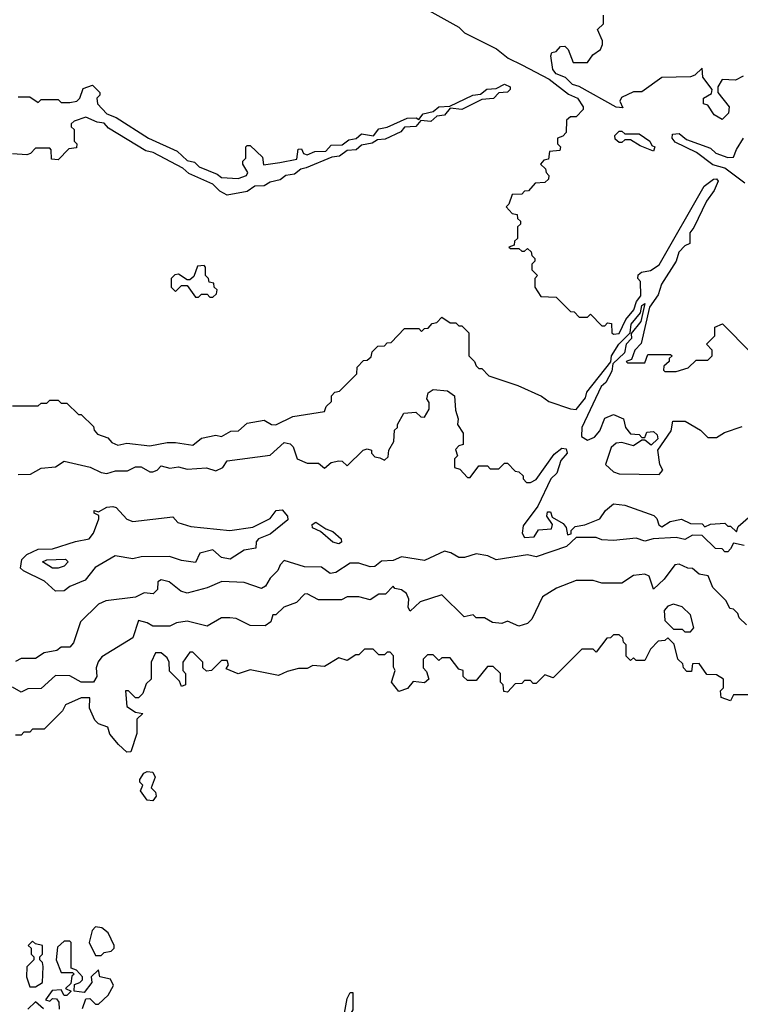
# Model space of a CAD drawing. Extents: x 2668140 to 2765664, y 823621 to 955240.
# Tile 36 of 256: x 2700250 to 2702769, y 853809 to 857249. Entities that reach past the tile are written whole.
import ezdxf

# ---------------------------------------------------------------- set-up
doc = ezdxf.new("R2010")
doc.units = 0

msp = doc.modelspace()

# ---------------------------------------------------------------- linework, layer by layer
at = {"layer": '0CON02XD'}
for points in [[(2701546.4, 857356.4), (2701785, 857223.3), (2701805, 857203.3), (2701917.1, 857147.1), (2701957.5, 857115), (2702005, 857091.2), (2702100.9, 857040.9), (2702168.8, 856988.8), (2702200, 856975), (2702220, 856945), (2702220, 856935), (2702195, 856910), (2702175, 856910), (2702161.7, 856898.3), (2702160, 856855), (2702148.3, 856841.7), (2702130, 856835), (2702130, 856815), (2702140, 856805), (2702138.3, 856791.7), (2702101.7, 856788.3), (2702098.3, 856761.7), (2702081.7, 856758.3), (2702070, 856745), (2702088.3, 856728.3), (2702090, 856715), (2702100, 856705), (2702098.3, 856691.7), (2702085, 856680), (2702051.7, 856678.3), (2702028.3, 856651.7), (2702015, 856650), (2702005, 856640), (2701971.7, 856638.3), (2701960, 856605), (2701950, 856595), (2701971.7, 856571.7), (2701988.3, 856568.3), (2701990, 856555), (2702000, 856545), (2702000, 856535), (2701990, 856525), (2701990, 856485), (2701980, 856475), (2701978.3, 856461.7), (2701960, 856455), (2701965, 856450), (2701995, 856450), (2702005, 856440), (2702015, 856440), (2702025, 856450), (2702038.3, 856438.3), (2702040, 856425), (2702050, 856415), (2702050, 856405), (2702040, 856395), (2702040, 856375), (2702060, 856355), (2702050, 856345), (2702050, 856315), (2702071.7, 856281.7), (2702125, 856280), (2702175, 856230), (2702188.3, 856228.3), (2702205, 856210), (2702235, 856210), (2702245, 856220), (2702285, 856180), (2702295, 856180), (2702305, 856190), (2702318.3, 856188.3), (2702320, 856155), (2702325, 856150), (2702345, 856152.5), (2702368.3, 856201.7), (2702396.2, 856235), (2702405.7, 856264.3), (2702421.2, 856285), (2702420, 856335), (2702410, 856345), (2702411.7, 856358.3), (2702423, 856367), (2702455, 856372.5), (2702485, 856393.3), (2702642.6, 856667.4), (2702675, 856692), (2702685, 856693.3), (2702691.2, 856685), (2702677.8, 856652.2), (2702650.6, 856615), (2702606.8, 856523.2), (2702592.5, 856505), (2702592.5, 856467.5), (2702575, 856459.4), (2702553.4, 856436.6), (2702544, 856406), (2702493.5, 856325), (2702481.8, 856288.2), (2702451.2, 856245), (2702422.5, 856117.5), (2702400, 856095), (2702388.3, 856061.7), (2702370, 856055), (2702375, 856050), (2702435, 856050), (2702445, 856080), (2702525, 856080), (2702530, 856075), (2702520, 856065), (2702520, 856055), (2702501.7, 856038.3), (2702500, 856025), (2702505, 856020), (2702545, 856020), (2702587, 856033), (2702615, 856060), (2702655, 856060), (2702670, 856075), (2702670, 856095), (2702650, 856115), (2702680, 856145), (2702680, 856175), (2702707, 856187), (2702806.7, 856085)], [(2702778.3, 857051.7), (2702751.7, 857038.3), (2702705, 857040), (2702690, 857015), (2702690, 856995), (2702730, 856945), (2702727, 856923), (2702705, 856900), (2702677, 856917), (2702655, 856950), (2702640, 856955), (2702640, 856975), (2702668.3, 856991.7), (2702670, 857005), (2702638.3, 857048.3), (2702635, 857080), (2702610, 857055), (2702595, 857050), (2702495, 857047.5), (2702425, 856997.5), (2702395, 856997.5), (2702353, 856977), (2702347.5, 856965), (2702358.3, 856941.7), (2702335, 856943.8), (2702205.5, 857015.5), (2702182.2, 857022.2), (2702157.3, 857047.3), (2702125, 857060), (2702114, 857075), (2702107, 857123), (2702110, 857135), (2702125, 857137.5), (2702140, 857155), (2702155, 857156.7), (2702167.5, 857145), (2702185, 857100), (2702235, 857100), (2702253.6, 857126.4), (2702280, 857145), (2702287, 857163), (2702287.5, 857175), (2702270, 857215), (2702290, 857235), (2702290, 857265)], [(2700245, 856980), (2700285, 856980), (2700315, 856960), (2700325, 856970), (2700385, 856970), (2700395, 856960), (2700425, 856960), (2700450, 856965), (2700460, 856975), (2700471.7, 857008.3), (2700505, 857020), (2700530, 856995), (2700530, 856985), (2700520, 856975), (2700522.5, 856955), (2700555, 856920), (2700587.5, 856907.5), (2700700, 856835), (2700800, 856790), (2700835, 856757.5), (2700861.2, 856751.2), (2700877.5, 856735), (2700940, 856710), (2700955, 856697.5), (2701013.8, 856693.8), (2701042.5, 856705), (2701047.5, 856715), (2701030, 856745), (2701030, 856755), (2701040, 856765), (2701040, 856805), (2701045, 856810), (2701055, 856810), (2701098.3, 856768.3), (2701101.7, 856741.7), (2701159.3, 856750.7), (2701218.3, 856761.7), (2701223, 856797), (2701235, 856797.5), (2701241.7, 856781.7), (2701255, 856777.5), (2701281.7, 856788.3), (2701320, 856790), (2701338.8, 856811.2), (2701377.7, 856812.3), (2701400.9, 856829.1), (2701426, 856834), (2701445, 856850), (2701486.2, 856843.8), (2701505, 856868), (2701535, 856873.8), (2701604.4, 856905.6), (2701635.9, 856905.9), (2701645, 856900), (2701660, 856920), (2701695, 856928.8), (2701715, 856944.3), (2701753.3, 856946.7), (2701834.2, 856985.8), (2701860.7, 856989.3), (2701883.3, 857006.7), (2701915, 857008.8), (2701945, 857024.2), (2701963.8, 857015), (2701964, 857005), (2701955, 856996), (2701925, 856993.3), (2701905.6, 856974.4), (2701865, 856970), (2701795, 856935.8), (2701755, 856940), (2701735, 856915.8), (2701708.3, 856911.7), (2701686.9, 856893.1), (2701652.5, 856897.5), (2701634.3, 856875.7), (2701595, 856873.8), (2701582.1, 856857.9), (2701527.8, 856832.2), (2701500.5, 856829.5), (2701482, 856818), (2701445, 856811.2), (2701425.7, 856794.3), (2701395, 856792), (2701367.8, 856772.2), (2701341.2, 856768.8), (2701251.2, 856731.2)], [(2701251.2, 856731.2), (2701232.5, 856727.5), (2701210.8, 856709.2), (2701180, 856705), (2701160.7, 856689.3), (2701125, 856681.2), (2701105, 856668.8), (2701072, 856668), (2701045, 856649.2), (2700975, 856636), (2700949.7, 856649.7), (2700925, 856674), (2700841.5, 856711.5), (2700820.5, 856730.5), (2700716.7, 856785), (2700691.3, 856791.3), (2700560.7, 856870.7), (2700545, 856888), (2700520.9, 856890.9), (2700481.2, 856908.8), (2700440, 856895), (2700430, 856885), (2700430, 856875), (2700440, 856865), (2700440, 856825), (2700450, 856815), (2700448.3, 856801.7), (2700421.7, 856798.3), (2700385, 856760), (2700361.7, 856761.7), (2700360, 856795), (2700355, 856800), (2700305, 856800), (2700288.3, 856781.7), (2700275, 856777.5), (2700225, 856780)], [(2702465, 856790), (2702418.3, 856808.3), (2702385, 856830), (2702365, 856830), (2702355, 856820), (2702345, 856820), (2702331.7, 856831.7), (2702330, 856845), (2702345, 856860), (2702355, 856860), (2702365, 856850), (2702415, 856850), (2702452.5, 856825), (2702460, 856810), (2702470, 856805), (2702465, 856790)], [(2702785, 856677.5), (2702715, 856730), (2702672.6, 856742.6), (2702615.7, 856785.7), (2702541.1, 856821.1), (2702530, 856835), (2702531.2, 856848.8), (2702555, 856851.2), (2702580.6, 856830.6), (2702665, 856800), (2702683.2, 856783.2), (2702725, 856767.5), (2702745, 856768.8), (2702755, 856796.2), (2702780, 856835)], [(2700925, 856280), (2700938.3, 856291.7), (2700940, 856305), (2700930, 856315), (2700928.3, 856328.3), (2700911.7, 856331.7), (2700910, 856345), (2700900, 856355), (2700900, 856385), (2700895, 856390), (2700871.7, 856388.3), (2700858.3, 856351.7), (2700845, 856340), (2700835, 856340), (2700805, 856360), (2700791.7, 856358.3), (2700780, 856345), (2700780, 856315), (2700795, 856300), (2700815, 856320), (2700835, 856320), (2700865, 856280), (2700875, 856280), (2700885, 856290), (2700905, 856290), (2700915, 856280), (2700925, 856280)], [(2700225, 855900), (2700315, 855900), (2700325, 855910), (2700345, 855910), (2700355, 855920), (2700385, 855920), (2700395, 855910), (2700415, 855910), (2700455, 855870), (2700465, 855870), (2700508.3, 855828.3), (2700510, 855815), (2700521.7, 855801.7), (2700558.3, 855788.3), (2700571.7, 855771.7), (2700593, 855763), (2700625, 855770), (2700705, 855760), (2700765, 855772.5), (2700795, 855772.5), (2700855, 855762.5), (2700885, 855787.5), (2700935, 855797.5), (2700955, 855792.5), (2700988.3, 855811.7), (2701015, 855812.5), (2701045, 855840), (2701105, 855850), (2701130, 855835), (2701145, 855833.3), (2701205, 855862.5), (2701315, 855880), (2701321.7, 855898.3), (2701340, 855915), (2701340, 855935), (2701351.7, 855948.3), (2701368.3, 855951.7), (2701428.3, 856011.7), (2701430, 856035), (2701451.7, 856058.3), (2701465, 856060), (2701478.3, 856071.7), (2701481.7, 856088.3), (2701501.7, 856108.3), (2701525, 856110), (2701535, 856120), (2701548.3, 856121.7), (2701595, 856170), (2701645, 856170), (2701655, 856160), (2701665, 856170), (2701678.3, 856171.7), (2701691.7, 856188.3), (2701708.3, 856191.7), (2701725, 856210), (2701755, 856190), (2701775, 856190), (2701785, 856180), (2701795, 856180), (2701820, 856155), (2701820, 856075), (2701840, 856055), (2701845, 856040), (2701855, 856030), (2701865, 856030), (2701890, 856005), (2701991.7, 855971.7), (2702073.6, 855933.6), (2702100, 855915), (2702175, 855890), (2702195, 855887.5), (2702228, 855928), (2702232.7, 855947.3), (2702316.4, 856053.6), (2702318.9, 856075), (2702344.4, 856115), (2702383.8, 856155), (2702386.9, 856185), (2702420, 856225), (2702425, 856251.2), (2702435, 856258), (2702420.9, 856195), (2702387.5, 856152.5), (2702388.1, 856135), (2702369.2, 856115), (2702364.3, 856085), (2702323.6, 856046.4), (2702319.1, 856020.9), (2702298.3, 855981.7), (2702282.9, 855967.1), (2702214.6, 855825), (2702213.2, 855793.2), (2702235, 855780), (2702258.8, 855791.2), (2702277.7, 855812.3), (2702295, 855857.5), (2702325, 855870), (2702360, 855855), (2702367.5, 855825), (2702385, 855802.5), (2702415, 855800), (2702425, 855790), (2702435, 855790), (2702441.7, 855808.3), (2702465, 855810), (2702478.3, 855798.3), (2702480, 855785), (2702457.5, 855762.5), (2702435, 855780), (2702425, 855780), (2702395, 855760), (2702355, 855772.5), (2702335, 855770), (2702317.5, 855755), (2702297.5, 855695), (2702325, 855670), (2702345, 855662.5), (2702485, 855660), (2702497.5, 855675), (2702487.5, 855695), (2702480, 855745), (2702527, 855813), (2702533.3, 855846.7), (2702576.2, 855846.2), (2702630, 855815), (2702655, 855790), (2702685, 855790), (2702713, 855807), (2702775, 855827.5)], [(2700245, 855660), (2700288.3, 855661.7), (2700325, 855682.5), (2700375, 855687.5), (2700405, 855706.7), (2700496.4, 855686.4), (2700535, 855666.7), (2700555, 855663.3), (2700585, 855673.3), (2700626.4, 855673.6), (2700655, 855687.5), (2700675, 855687.5), (2700705, 855670), (2700715, 855670), (2700730, 855675), (2700745, 855690), (2700775, 855682.5), (2700805, 855686.7), (2700835, 855678.8), (2700903, 855683), (2700935, 855672.5), (2700960, 855685), (2700975, 855707.5), (2701125, 855727.5), (2701175, 855772.5), (2701195, 855767.5), (2701206.4, 855756.4), (2701220, 855715), (2701255, 855700), (2701295, 855700), (2701315, 855682.5), (2701338.3, 855701.7), (2701365, 855707.5), (2701377, 855707), (2701395, 855690), (2701450, 855745), (2701465, 855750), (2701480, 855745), (2701480, 855735), (2701491.7, 855721.7), (2701508.3, 855718.3), (2701525, 855710), (2701538.3, 855721.7), (2701540, 855745), (2701557.5, 855775), (2701560, 855815), (2701570, 855825), (2701570, 855835), (2701592.5, 855875), (2701635, 855877.5), (2701651.7, 855861.7), (2701665, 855860), (2701681.7, 855888.3), (2701681.7, 855911.7), (2701672.5, 855925), (2701677.5, 855945), (2701695, 855957.5), (2701745, 855952.5), (2701770, 855935), (2701773.3, 855885), (2701782.5, 855855), (2701780, 855835), (2701800, 855805), (2701800, 855765), (2701785, 855760), (2701773, 855747), (2701780, 855725), (2701770, 855715), (2701770, 855685), (2701788.3, 855678.3), (2701815, 855650), (2701825, 855650), (2701855, 855690), (2701885, 855690), (2701895, 855680), (2701925, 855680), (2701945, 855700), (2701955, 855700), (2701981.7, 855671.7), (2701995, 855670), (2702010, 855655), (2702010, 855645), (2702021.7, 855631.7), (2702035, 855632.5), (2702055, 855642.5), (2702118.6, 855731.4), (2702145, 855752), (2702160, 855750), (2702164, 855735), (2702140.9, 855709.1), (2702126.9, 855665), (2702106.7, 855645), (2702060.6, 855549.4), (2702009.4, 855480.6), (2702006.7, 855455), (2702015, 855440.6), (2702048, 855442), (2702063, 855467), (2702109.3, 855470.7), (2702112.5, 855485), (2702092.5, 855515), (2702095, 855530), (2702105, 855530), (2702111.7, 855511.7), (2702149.5, 855489.5), (2702160, 855475), (2702165, 855450), (2702177.5, 855452.5), (2702177.5, 855465), (2702191.9, 855478.1), (2702225.8, 855484.2), (2702277.5, 855505), (2702297.5, 855535), (2702325, 855557.5), (2702365, 855552.5), (2702467, 855517), (2702477, 855507), (2702483.9, 855483.9), (2702495, 855477.5), (2702524, 855496), (2702563.6, 855503.6), (2702595, 855488.8), (2702635, 855487.5), (2702645, 855477.5), (2702665, 855486.7), (2702715, 855490), (2702725, 855480), (2702735, 855480), (2702755, 855460), (2702761.7, 855478.3), (2702805, 855517.5)], [(2700375, 855252.5), (2700337.3, 855287.3), (2700263.8, 855323.8), (2700252.5, 855332.5), (2700257, 855363), (2700275, 855381.2), (2700315, 855398.8), (2700365, 855400.8), (2700445, 855426.7), (2700493.3, 855435), (2700508, 855455), (2700526.7, 855505), (2700527, 855517), (2700510, 855525), (2700510, 855535), (2700525, 855530), (2700555, 855546.2), (2700575, 855548.8), (2700586.7, 855545), (2700624.5, 855504.5), (2700645, 855495.6), (2700785, 855512.5), (2700803, 855493), (2700848.5, 855478.5), (2700985, 855464), (2701065, 855476.7), (2701125, 855506.7), (2701145.9, 855534.1), (2701167, 855537), (2701186.2, 855515), (2701187.7, 855502.3), (2701125, 855451.2), (2701084.2, 855435.8), (2701076.7, 855425), (2701075, 855402.5), (2701035, 855396.2), (2700985.8, 855364.2), (2700955, 855370), (2700925, 855397.5), (2700880, 855385), (2700865, 855352.5), (2700815, 855360), (2700773.9, 855373.9), (2700675, 855372.5), (2700645, 855366), (2700584.2, 855375.8), (2700513.3, 855335), (2700478.8, 855291.2), (2700425, 855268.8), (2700405, 855254), (2700375, 855252.5)], [(2701365, 855418), (2701345, 855424), (2701301.2, 855461.2), (2701273.6, 855473.6), (2701272.5, 855485), (2701285, 855493.3), (2701320, 855470), (2701345, 855461.2), (2701373.8, 855435), (2701375, 855423.8), (2701365, 855418)], [(2702781.7, 855411.7), (2702745, 855420), (2702735, 855400), (2702725, 855390), (2702715, 855390), (2702705, 855400), (2702681.7, 855401.7), (2702635, 855447.5), (2702601.7, 855448.3), (2702575, 855433.3), (2702545, 855440), (2702464.1, 855435.9), (2702435, 855427.5), (2702405, 855437.5), (2702325, 855430), (2702285, 855432.5), (2702265, 855440), (2702195, 855440), (2702161.7, 855408.3), (2702055, 855372.5), (2702025, 855380), (2701915, 855362.5), (2701886.4, 855376.4), (2701845, 855382.5), (2701805, 855370), (2701785, 855370), (2701757, 855387), (2701735, 855392.5), (2701665, 855360), (2701585, 855372.5), (2701555, 855360), (2701515, 855357.5), (2701491.7, 855338.3), (2701475, 855337.5), (2701435, 855350), (2701405, 855350), (2701355, 855317.5), (2701335, 855313.8), (2701305, 855336.7), (2701245, 855337.5), (2701175, 855360), (2701160, 855345), (2701152.5, 855325), (2701125, 855297.5), (2701109.5, 855270.5), (2701095, 855262.5), (2701035, 855283.3), (2700956.1, 855286.1), (2700905, 855263.8), (2700835, 855246.2), (2700813, 855253), (2700772.5, 855285), (2700745, 855292.5), (2700733.3, 855285), (2700731.7, 855258.3), (2700717, 855243), (2700685, 855246.7), (2700655, 855231.2), (2700550.7, 855219.3), (2700525, 855206.7), (2700462.5, 855145), (2700437.7, 855072.3), (2700425, 855057.5), (2700395, 855057.5), (2700380, 855045), (2700335, 855036.7), (2700305, 855017.5), (2700255, 855017.5), (2700235, 855006.7)], [(2702790, 855135), (2702765, 855160), (2702760, 855175), (2702745, 855190), (2702731.7, 855191.7), (2702719.3, 855219.3), (2702672.5, 855265), (2702656.4, 855306.4), (2702625, 855312.5), (2702601.7, 855331.7), (2702585, 855332.5), (2702555, 855347.5), (2702540, 855345), (2702502.5, 855295), (2702465, 855260), (2702450, 855305), (2702435, 855312.5), (2702395, 855307.5), (2702355, 855280), (2702285, 855280), (2702255, 855290), (2702195, 855290), (2702126.7, 855263.3), (2702077, 855233), (2702040, 855155), (2702025, 855140), (2701995, 855130), (2701955, 855147.5), (2701935, 855140), (2701903, 855143), (2701875, 855160), (2701845, 855160), (2701835, 855170), (2701803, 855163), (2701725, 855240), (2701650, 855215), (2701615, 855182.5), (2701607.5, 855195), (2701610, 855225), (2701602.5, 855245), (2701585, 855257.5), (2701561.7, 855261.7), (2701555, 855270), (2701528.3, 855241.7), (2701505, 855242.5), (2701475, 855222.5), (2701435, 855232.5), (2701395, 855232.5), (2701375, 855222.5), (2701295, 855222.5), (2701255, 855243.3), (2701245, 855242.5), (2701217, 855213), (2701173, 855197), (2701145, 855170), (2701135, 855170), (2701127.5, 855145), (2701108.3, 855131.7), (2701055, 855132.5), (2701007, 855157), (2700985, 855160), (2700955, 855160), (2700905, 855130), (2700835, 855147.5), (2700798.3, 855141.7), (2700775, 855130), (2700715, 855130), (2700695, 855142.5), (2700665, 855150), (2700645, 855090), (2700537, 855023), (2700523.9, 855006.1), (2700517.5, 854985), (2700520, 854955), (2700507.5, 854935), (2700465, 854934.2), (2700425, 854956.7), (2700375, 854957.5), (2700325, 854912.5), (2700278.3, 854911.7), (2700255, 854900), (2700225, 854917.5)], [(2700385, 855332.5), (2700365, 855332.5), (2700330, 855355), (2700345, 855362.5), (2700410, 855365), (2700420, 855355), (2700405, 855340), (2700385, 855332.5)], [(2702595, 855110), (2702606.7, 855125), (2702595, 855170), (2702565, 855197.5), (2702535, 855207.5), (2702515, 855200), (2702502.5, 855185), (2702505, 855150), (2702535, 855120), (2702565, 855120), (2702575, 855110), (2702595, 855110)], [(2702815, 854890), (2702745, 854890), (2702735, 854870), (2702701.7, 854881.7), (2702700, 854905), (2702710, 854915), (2702710, 854945), (2702685, 854960), (2702651.7, 854961.7), (2702625, 855000), (2702601.7, 854998.3), (2702598.3, 854971.7), (2702581.7, 854971.7), (2702570, 854985), (2702568.3, 854998.3), (2702550, 855015), (2702537, 855067), (2702515, 855090), (2702505, 855080), (2702481.7, 855078.3), (2702455, 855050), (2702435, 855010), (2702405, 855010), (2702395, 855020), (2702385, 855010), (2702370, 855025), (2702370, 855065), (2702360, 855075), (2702358.3, 855088.3), (2702345, 855100), (2702325, 855100), (2702315, 855090), (2702301.7, 855088.3), (2702265, 855040), (2702255, 855050), (2702215, 855050), (2702115, 854950), (2702085, 854960), (2702055, 854930), (2702045, 854930), (2702035, 854940), (2702015, 854940), (2702005, 854930), (2701981.7, 854928.3), (2701955, 854900), (2701941.7, 854901.7), (2701940, 854925), (2701930, 854935), (2701930, 854965), (2701905, 854990), (2701885, 854990), (2701845, 854940), (2701815, 854940), (2701800, 854955), (2701800, 854975), (2701785, 854980), (2701755, 855020), (2701725, 855020), (2701715, 855010), (2701695, 855030), (2701675, 855030), (2701660, 855015), (2701660, 854985), (2701671.7, 854971.7), (2701680, 854945), (2701665, 854932.5), (2701625, 854937.5), (2701605, 854912.5), (2701575, 854902.5), (2701550, 854935), (2701562.5, 854975), (2701557, 854987), (2701557, 855027), (2701545, 855040), (2701535, 855040), (2701525, 855030), (2701505, 855030), (2701485, 855050), (2701455, 855050), (2701435, 855030), (2701425, 855030), (2701395, 855010), (2701365, 855020), (2701315, 854990), (2701275, 854992.5), (2701255, 854982.5), (2701225, 854982.5), (2701185, 854972.5), (2701155, 854957.5), (2701055, 854977.5), (2701013.6, 854963.6), (2700971.7, 854981.7), (2700980, 854995), (2700975, 855010), (2700955, 855010), (2700920, 854975), (2700903, 854973), (2700890, 854985), (2700890, 855005), (2700855, 855040), (2700845, 855040), (2700820, 855005), (2700820, 854975), (2700830, 854965), (2700830, 854925), (2700815, 854920), (2700808.3, 854938.3), (2700773.3, 854973.3), (2700772.5, 855005), (2700765, 855020), (2700745, 855037.5), (2700725, 855037.5), (2700710, 855005), (2700710, 854945), (2700691.7, 854928.3), (2700680, 854895), (2700665, 854880), (2700655, 854880), (2700630, 854905), (2700620, 854905), (2700625, 854850), (2700655, 854830), (2700680, 854825), (2700660, 854805), (2700660, 854755), (2700638.3, 854691.7), (2700625, 854690), (2700595, 854717.5), (2700565, 854752.5), (2700558, 854778), (2700525, 854788.8), (2700512.5, 854802.5), (2700493.6, 854843.6), (2700495, 854880), (2700465, 854880), (2700410, 854855), (2700400, 854835), (2700335, 854770), (2700295, 854770), (2700285, 854760), (2700265, 854760), (2700255, 854750), (2700235, 854750)], [(2700715, 854520), (2700695, 854522.5), (2700672.5, 854555), (2700680, 854575), (2700670, 854585), (2700670, 854595), (2700683.6, 854616.4), (2700695, 854622.5), (2700715, 854620), (2700723, 854603), (2700710, 854565), (2700725, 854550), (2700727, 854537), (2700715, 854520)], [(2700535, 853980), (2700545, 853990), (2700570, 853995), (2700580, 854005), (2700580, 854015), (2700559.3, 854059.3), (2700537, 854077), (2700515, 854080), (2700503, 854067), (2700492.5, 854025), (2700515, 853980), (2700535, 853980)], [(2700305, 853870), (2700330, 853885), (2700331.7, 853941.7), (2700330, 853955), (2700320, 853965), (2700320, 853975), (2700330, 853985), (2700330, 854015), (2700305, 854020), (2700295, 854030), (2700280, 854015), (2700290, 854005), (2700290, 853985), (2700300, 853975), (2700300, 853965), (2700275, 853940), (2700273.3, 853905), (2700285, 853870), (2700305, 853870)], [(2700470, 853795), (2700481.7, 853828.3), (2700495, 853830), (2700515, 853810), (2700525, 853810), (2700559.3, 853840.7), (2700577.5, 853875), (2700567, 853897), (2700530, 853905), (2700525, 853930), (2700500, 853905), (2700502.5, 853885), (2700475, 853850), (2700440, 853855), (2700441.7, 853878.3), (2700460, 853885), (2700470, 853895), (2700470, 853905), (2700448.3, 853928.3), (2700430, 853935), (2700430, 854025), (2700425, 854030), (2700405, 854030), (2700381.7, 854008.3), (2700377.5, 853965), (2700395, 853920), (2700435, 853920), (2700440, 853915), (2700432.5, 853907.5), (2700428.3, 853881.7), (2700410, 853865), (2700430, 853855), (2700415, 853840), (2700405, 853840), (2700395, 853860), (2700363, 853857), (2700340, 853825), (2700355, 853820), (2700365, 853830), (2700378.3, 853828.3), (2700387, 853817), (2700388.3, 853791.7)], [(2701365, 853640), (2701360, 853665), (2701367.5, 853735), (2701383.3, 853765), (2701395, 853830), (2701405, 853850), (2701415, 853850), (2701415, 853790), (2701401.2, 853768.8), (2701380, 853705), (2701375, 853650), (2701365, 853640)], [(2700333, 853793), (2700305, 853817.5), (2700278.3, 853791.7)]]:
    msp.add_lwpolyline(points, dxfattribs=at)

doc.saveas('drawing.dxf')
